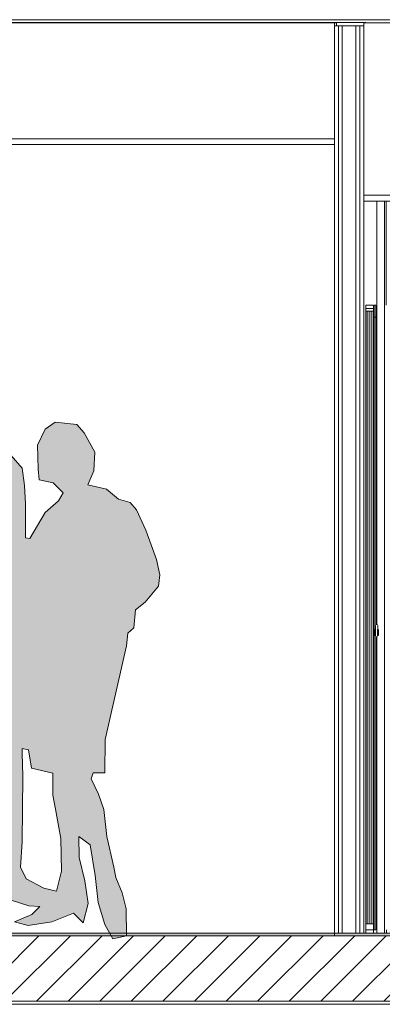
# Model space of a CAD drawing. Header units: millimetres. Extents: x 3311 to 117041, y -19950 to 21829.
# Tile 43 of 68: x 24264 to 25482, y 13280 to 16590. Entities that reach past the tile are written whole.
import ezdxf

# ---------------------------------------------------------------- set-up
doc = ezdxf.new("R2010")
doc.units = ezdxf.units.MM
doc.header["$MEASUREMENT"] = 0
for name, color, linetype in [('01-STR_Dalles.ARCHI', 7, 'Continuous'), ('02-CCO_Montants cloisons démontables.ARCHI', 7, 'Continuous'), ('04-SOE_Cloisons .ARCHI', 7, 'Continuous'), ('04-SOE_Faux Plafond.ARCHI', 7, 'Continuous'), ('04-SOE_Revetement de sol.ARCHI', 7, 'Continuous'), ('L2', 7, 'Continuous'), ('Portes Archicad', 7, 'Continuous')]:
    doc.layers.add(name, color=color, linetype=linetype)

# ---------------------------------------------------------------- blocks, each defined once
blk = doc.blocks.new('Élément de coupe_71_1')
at = {"layer": '04-SOE_Cloisons .ARCHI', "color": 7, "linetype": 'Continuous', "lineweight": 5}
for p, q in [((19358.2, 16580.4), (25426.7, 16580.4)), ((25426.7, 16580), (25426.7, 16580.4)), ((25426.7, 16580.4), (25427.3, 16580.4)), ((25427.3, 16580.4), (25427.3, 16580)), ((25427.3, 15619), (25427.3, 13519)), ((19358.9, 13519), (25321.6, 13519))]:
    blk.add_line(p, q, dxfattribs=at)
blk = doc.blocks.new('Élément de coupe_78_1')
at = {"layer": '01-STR_Dalles.ARCHI', "linetype": 'Continuous', "lineweight": 0, "true_color": 0x000000}
h = blk.add_hatch(dxfattribs=at)
h.set_pattern_fill('Hachure_simple_0001', color=18, style=0, pattern_type=2)
h.set_pattern_definition([(45, (0, 0), (-53.03301, 53.03301), [])])
h.paths.add_polyline_path([(30638.9, 13510), (19358.9, 13510), (19358.9, 13290), (30638.9, 13290)])
at = {"layer": '01-STR_Dalles.ARCHI', "color": 7, "linetype": 'Continuous', "lineweight": 5}
for p, q in [((25321.6, 13510), (25321.6, 13510)), ((30638.9, 13290), (19358.9, 13290))]:
    blk.add_line(p, q, dxfattribs=at)
at = {"layer": '01-STR_Dalles.ARCHI', "color": 7, "linetype": 'Continuous', "lineweight": 5, "flags": 128}
blk.add_lwpolyline([(27139.6, 13510), (25321.6, 13510), (19358.9, 13510)], dxfattribs=at)
blk = doc.blocks.new('Élément de coupe_87_1')
at = {"layer": '04-SOE_Cloisons .ARCHI', "color": 7, "linetype": 'Continuous', "lineweight": 5}
for p, q in [((25334.6, 16569), (25334.6, 13519)), ((25347.6, 16569), (25347.6, 13519)), ((25393.6, 16569), (25393.6, 13519)), ((25406.6, 16569), (25406.6, 13519)), ((25321.6, 16170), (25321.6, 13519)), ((25419.6, 15980), (25419.6, 13519)), ((25427.2, 13519), (25419.6, 13519))]:
    blk.add_line(p, q, dxfattribs=at)
at = {"layer": '04-SOE_Cloisons .ARCHI', "color": 7, "linetype": 'Continuous', "lineweight": 5, "flags": 128}
for points in [[(25419.6, 16569), (25406.6, 16569), (25393.6, 16569), (25347.6, 16569), (25334.6, 16569), (25321.6, 16569)], [(25419.6, 13519), (25406.6, 13519), (25393.6, 13519), (25347.6, 13519), (25334.6, 13519), (25321.6, 13519)]]:
    blk.add_lwpolyline(points, dxfattribs=at)
blk = doc.blocks.new('Élément de coupe_111_1')
at = {"layer": '01-STR_Dalles.ARCHI', "color": 7, "linetype": 'Continuous', "lineweight": 5}
blk.add_line((30638.9, 16590), (21410.6, 16590), dxfattribs=at)
blk = doc.blocks.new('Élément de coupe_194_1')
at = {"layer": '04-SOE_Cloisons .ARCHI', "color": 7, "linetype": 'Continuous', "lineweight": 5}
for p, q in [((25453, 15619), (25427.3, 15619)), ((25427.3, 13530), (25427.3, 13519)), ((25453, 13519), (25427.3, 13519)), ((25453, 13519), (25453, 13530))]:
    blk.add_line(p, q, dxfattribs=at)
blk = doc.blocks.new('Élément de coupe_205_1')
at = {"layer": '04-SOE_Faux Plafond.ARCHI', "color": 7, "linetype": 'Continuous', "lineweight": 5}
for p, q in [((25321.6, 16580), (19358.9, 16580)), ((25321.6, 16580), (25321.6, 16569)), ((25321.6, 16190), (19358.9, 16190)), ((25321.6, 16170), (19358.9, 16170))]:
    blk.add_line(p, q, dxfattribs=at)
at = {"layer": '04-SOE_Faux Plafond.ARCHI', "color": 252, "linetype": 'Continuous', "lineweight": 5}
for p, q in [((25321.6, 16580), (25328.7, 16580)), ((25328.7, 16580), (25328.7, 16569))]:
    blk.add_line(p, q, dxfattribs=at)
at = {"layer": '04-SOE_Faux Plafond.ARCHI', "color": 7, "linetype": 'Continuous', "lineweight": 5, "flags": 128}
blk.add_lwpolyline([(25321.6, 16569), (25321.6, 16190), (25321.6, 16170)], dxfattribs=at)
blk = doc.blocks.new('Élément de coupe_212_1')
at = {"layer": '04-SOE_Faux Plafond.ARCHI', "color": 7, "linetype": 'Continuous', "lineweight": 5}
blk.add_line((30919, 13280), (23720, 13280), dxfattribs=at)
blk = doc.blocks.new('Élément de coupe_213_1')
at = {"layer": '04-SOE_Faux Plafond.ARCHI', "color": 7, "linetype": 'Continuous', "lineweight": 5}
for p, q in [((25419.6, 16580), (25419.6, 16569)), ((27139.6, 16580), (25419.6, 16580)), ((25419.6, 16569), (25419.6, 16569)), ((27139.6, 16580), (27139.6, 16159)), ((27139.6, 16159), (27139.6, 16000)), ((27139.6, 16000), (25419.6, 16000)), ((27139.6, 15980), (25419.6, 15980))]:
    blk.add_line(p, q, dxfattribs=at)
at = {"layer": '04-SOE_Faux Plafond.ARCHI', "color": 252, "linetype": 'Continuous', "lineweight": 5}
for p, q in [((27139.6, 16580), (27215.4, 16580)), ((27215.4, 16220), (27215.4, 16580)), ((27215.4, 16159), (27215.4, 16170))]:
    blk.add_line(p, q, dxfattribs=at)
at = {"layer": '04-SOE_Faux Plafond.ARCHI', "color": 7, "linetype": 'Continuous', "lineweight": 5, "flags": 128}
blk.add_lwpolyline([(25419.6, 16569), (25419.6, 16000), (25419.6, 15980)], dxfattribs=at)
blk = doc.blocks.new('Élément de coupe_228_1')
at = {"layer": '04-SOE_Revetement de sol.ARCHI', "linetype": 'Continuous', "lineweight": 0, "true_color": 0x3f3f3f}
blk.add_hatch(color=250, dxfattribs=at).paths.add_polyline_path([(19358.9, 13518.6), (19358.9, 13510), (25321.6, 13510), (25321.6, 13518.6)])
at = {"layer": '04-SOE_Revetement de sol.ARCHI', "color": 7, "linetype": 'Continuous', "lineweight": 5}
for q in [(19358.9, 13518.6), (25321.6, 13510)]:
    blk.add_line((25321.6, 13518.6), q, dxfattribs=at)
blk = doc.blocks.new('Élément de coupe_229_1')
at = {"layer": '04-SOE_Revetement de sol.ARCHI', "linetype": 'Continuous', "lineweight": 0, "true_color": 0x3f3f3f}
blk.add_hatch(color=250, dxfattribs=at).paths.add_polyline_path([(25321.6, 13510), (27139.6, 13510), (27139.6, 13518.6), (25321.6, 13518.6)])
at = {"layer": '04-SOE_Revetement de sol.ARCHI', "color": 7, "linetype": 'Continuous', "lineweight": 5}
for p, q in [((25321.6, 13518.6), (25321.6, 13510)), ((27139.6, 13518.6), (25321.6, 13518.6)), ((27139.6, 13518.6), (27214.7, 13518.6)), ((27139.6, 13518.6), (27139.6, 13510))]:
    blk.add_line(p, q, dxfattribs=at)
blk = doc.blocks.new('Élément de coupe_313_1')
at = {"layer": '04-SOE_Cloisons .ARCHI', "color": 7, "linetype": 'Continuous', "lineweight": 5}
for p, q in [((25489.5, 13519), (25489.5, 15980)), ((25495.2, 15630), (25495.2, 15980)), ((25464.2, 13519), (25476.5, 13519)), ((25476.5, 13519), (25489.5, 13519)), ((25496.5, 13519), (25489.5, 13519)), ((25496.5, 13519), (25496.5, 13530))]:
    blk.add_line(p, q, dxfattribs=at)
blk = doc.blocks.new('Élément de coupe_412_1')
at = {"layer": '02-CCO_Montants cloisons démontables.ARCHI', "color": 7, "linetype": 'Continuous', "lineweight": 5}
for p, q in [((25446.5, 13550), (25440.2, 13550)), ((25446.5, 13530), (25440.1, 13530))]:
    blk.add_line(p, q, dxfattribs=at)
blk = doc.blocks.new('Élément de coupe_413_1')
at = {"layer": '02-CCO_Montants cloisons démontables.ARCHI', "color": 7, "linetype": 'Continuous', "lineweight": 5}
for p, q in [((25440.1, 15630), (25446.5, 15630)), ((25440.2, 15610), (25446.5, 15610))]:
    blk.add_line(p, q, dxfattribs=at)
blk = doc.blocks.new('Élément de coupe_424_1')
at = {"layer": '02-CCO_Montants cloisons démontables.ARCHI', "color": 7, "linetype": 'Continuous', "lineweight": 5}
for p, q in [((25446.5, 13550), (25446.5, 15610)), ((25446.5, 15610), (25446.6, 15610)), ((25446.6, 13550), (25446.6, 15610)), ((25446.6, 13550), (25446.5, 13550))]:
    blk.add_line(p, q, dxfattribs=at)
blk = doc.blocks.new('Élément de coupe_425_1')
at = {"layer": '04-SOE_Cloisons .ARCHI', "color": 7, "linetype": 'Continuous', "lineweight": 5}
for p, q in [((25464.2, 15980), (25464.2, 14556.6)), ((25464.2, 14515.6), (25464.2, 13519))]:
    blk.add_line(p, q, dxfattribs=at)
blk = doc.blocks.new('Élément de coupe_426_1')
at = {"layer": '02-CCO_Montants cloisons démontables.ARCHI', "color": 7, "linetype": 'Continuous', "lineweight": 5}
for p, q in [((25440.1, 13550), (25440.1, 15610)), ((25440.1, 15610), (25440.2, 15610)), ((25440.2, 13550), (25440.2, 15610)), ((25440.2, 13550), (25440.1, 13550))]:
    blk.add_line(p, q, dxfattribs=at)
blk = doc.blocks.new('Élément de coupe_439_1')
at = {"layer": 'Portes Archicad', "color": 7, "linetype": 'Continuous', "lineweight": 5}
for p, q in [((25454.3, 15630), (25454.3, 15590)), ((25460.7, 15630), (25454.3, 15630)), ((25460.7, 15590), (25460.7, 15630)), ((25454.3, 15590), (25454.3, 13530)), ((25454.5, 13530), (25454.5, 15590)), ((25454.5, 15590), (25460.5, 15590)), ((25460.5, 15590), (25460.5, 14556.1)), ((25460.7, 14556.2), (25460.7, 15590)), ((25458.5, 14540), (25454.5, 14540)), ((25458.6, 14538.1), (25458.5, 14533.1)), ((25458.5, 14533.1), (25458.5, 14526.9)), ((25458.6, 14540), (25458.6, 14538.1)), ((25458.6, 14538.8), (25458.6, 14540)), ((25458.6, 14538.8), (25458.6, 14537.1)), ((25458.6, 14533.1), (25458.6, 14532.7)), ((25458.9, 14553.2), (25458.7, 14539.7)), ((25458.7, 14539.7), (25458.7, 14535.7)), ((25458.7, 14535.7), (25458.7, 14530.2)), ((25458.9, 14553.2), (25459.9, 14555.9)), ((25459.9, 14555.9), (25462.6, 14557)), ((25463.2, 14557), (25462.6, 14557)), ((25463.2, 14557), (25465.8, 14555.9)), ((25465.8, 14555.9), (25466.9, 14553.2)), ((25466.2, 14538.1), (25466.2, 14540)), ((25466.2, 14540), (25466.3, 14538.8)), ((25466.2, 14533.1), (25466.2, 14538.1)), ((25466.2, 14526.9), (25466.2, 14533.1)), ((25466.4, 14538.1), (25466.3, 14533.1)), ((25466.3, 14533.1), (25466.3, 14526.9)), ((25466.4, 14540), (25466.4, 14538.1)), ((25468.7, 14540), (25466.5, 14540)), ((25466.9, 14552.1), (25466.9, 14553.2)), ((25466.9, 14548.9), (25466.9, 14552.1)), ((25466.9, 14540), (25466.9, 14540.1)), ((25467, 14544.5), (25466.9, 14548.9)), ((25466.9, 14540.1), (25467, 14544.5)), ((25468.8, 14540), (25468.7, 14538.1)), ((25468.7, 14538.1), (25468.7, 14533.1)), ((25468.7, 14533.1), (25468.7, 14526.9)), ((25468.8, 14538.1), (25468.8, 14540)), ((25468.8, 14533.1), (25468.8, 14538.1)), ((25468.8, 14526.9), (25468.8, 14533.1)), ((25458.5, 14520), (25454.5, 14520)), ((25458.5, 14526.9), (25458.6, 14521.9)), ((25458.6, 14527.3), (25458.6, 14526.9)), ((25458.6, 14522.9), (25458.6, 14521.2)), ((25458.6, 14521.9), (25458.6, 14520)), ((25458.6, 14520), (25458.6, 14521.2)), ((25458.7, 14530.2), (25458.7, 14524.6)), ((25458.7, 14524.6), (25458.7, 14520.4)), ((25458.7, 14520.4), (25458.7, 14518.8)), ((25458.7, 14518.8), (25459.8, 14516)), ((25459.8, 14516), (25462.5, 14514.9)), ((25460.5, 14515.8), (25460.5, 13530)), ((25460.7, 13530), (25460.7, 14515.6)), ((25462.5, 14514.9), (25465.1, 14516)), ((25465.1, 14516), (25466.2, 14518.8)), ((25466.2, 14521.9), (25466.2, 14526.9)), ((25466.2, 14520), (25466.2, 14521.9)), ((25466.3, 14521.2), (25466.2, 14520)), ((25466.2, 14518.8), (25466.3, 14520)), ((25466.3, 14526.9), (25466.4, 14521.9)), ((25466.3, 14520), (25466.3, 14521.2)), ((25466.4, 14521.9), (25466.4, 14520)), ((25468.7, 14520), (25466.5, 14520)), ((25468.7, 14526.9), (25468.7, 14521.9)), ((25468.7, 14521.9), (25468.8, 14520)), ((25468.8, 14521.9), (25468.8, 14526.9)), ((25468.8, 14520), (25468.8, 14521.9)), ((25454.3, 13530), (25454.5, 13530)), ((25460.5, 13530), (25454.5, 13530)), ((25460.5, 13530), (25460.7, 13530))]:
    blk.add_line(p, q, dxfattribs=at)
blk = doc.blocks.new('Élément de coupe_440_1')
at = {"layer": '04-SOE_Cloisons .ARCHI', "color": 7, "linetype": 'Continuous', "lineweight": 5}
for p, q in [((25453, 13519), (25453, 15619)), ((25464.1, 13519), (25453, 13519))]:
    blk.add_line(p, q, dxfattribs=at)
blk = doc.blocks.new('Élément de coupe_502_1')
at = {"layer": '02-CCO_Montants cloisons démontables.ARCHI', "color": 7, "linetype": 'Continuous', "lineweight": 5}
for p, q in [((25452.8, 13550), (25446.6, 13550)), ((25453, 13530), (25446.5, 13530))]:
    blk.add_line(p, q, dxfattribs=at)
blk = doc.blocks.new('Élément de coupe_511_1')
at = {"layer": '02-CCO_Montants cloisons démontables.ARCHI', "color": 7, "linetype": 'Continuous', "lineweight": 5}
for p, q in [((25433.7, 13550), (25427.4, 13550)), ((25433.7, 13530), (25427.3, 13530))]:
    blk.add_line(p, q, dxfattribs=at)
blk = doc.blocks.new('Élément de coupe_512_1')
at = {"layer": '02-CCO_Montants cloisons démontables.ARCHI', "color": 7, "linetype": 'Continuous', "lineweight": 5}
for p, q in [((25453, 13530), (25453, 15630)), ((25452.8, 13550), (25452.8, 15610))]:
    blk.add_line(p, q, dxfattribs=at)
blk = doc.blocks.new('Élément de coupe_554_1')
at = {"layer": '02-CCO_Montants cloisons démontables.ARCHI', "color": 7, "linetype": 'Continuous', "lineweight": 5}
for p, q in [((25446.5, 15630), (25453, 15630)), ((25446.6, 15610), (25452.8, 15610))]:
    blk.add_line(p, q, dxfattribs=at)
blk = doc.blocks.new('Élément de coupe_555_1')
at = {"layer": '02-CCO_Montants cloisons démontables.ARCHI', "color": 7, "linetype": 'Continuous', "lineweight": 5}
for p, q in [((25433.7, 15630), (25440.1, 15630)), ((25433.8, 15610), (25440.1, 15610))]:
    blk.add_line(p, q, dxfattribs=at)
blk = doc.blocks.new('Élément de coupe_556_1')
at = {"layer": '02-CCO_Montants cloisons démontables.ARCHI', "color": 7, "linetype": 'Continuous', "lineweight": 5}
for p, q in [((25433.6, 13550), (25433.6, 15610)), ((25433.7, 15610), (25433.8, 15610)), ((25433.8, 13550), (25433.8, 15610)), ((25433.8, 13550), (25433.7, 13550))]:
    blk.add_line(p, q, dxfattribs=at)
blk = doc.blocks.new('Élément de coupe_557_1')
at = {"layer": '02-CCO_Montants cloisons démontables.ARCHI', "color": 7, "linetype": 'Continuous', "lineweight": 5}
for p, q in [((25427.3, 15630), (25433.7, 15630)), ((25427.4, 15610), (25433.7, 15610))]:
    blk.add_line(p, q, dxfattribs=at)
blk = doc.blocks.new('Élément de coupe_558_1')
at = {"layer": '02-CCO_Montants cloisons démontables.ARCHI', "color": 7, "linetype": 'Continuous', "lineweight": 5}
for p, q in [((25427.3, 13530), (25427.3, 15630)), ((25427.4, 13550), (25427.4, 15610))]:
    blk.add_line(p, q, dxfattribs=at)
blk = doc.blocks.new('Élément de coupe_559_1')
at = {"layer": '02-CCO_Montants cloisons démontables.ARCHI', "color": 7, "linetype": 'Continuous', "lineweight": 5}
for p, q in [((25440.1, 13550), (25433.8, 13550)), ((25440.1, 13530), (25433.7, 13530))]:
    blk.add_line(p, q, dxfattribs=at)
blk = doc.blocks.new('Contour de groupe 02 27[2]_1', base_point=(24577.6, 13500))
at = {"layer": 'L2', "linetype": 'Continuous', "lineweight": 0, "true_color": 0xffffff}
h = blk.add_hatch(color=7, dxfattribs=at)
h.paths.add_polyline_path([(24056.6, 15389.7), (24043.4, 15386.2), (24016.3, 15352.8), (24007.9, 15293), (24008.6, 15231.8), (24030.2, 15211), (24037.9, 15190.8), (23992.6, 15160.9), (23903.6, 15121.2), (23864, 15081.6), (23818.1, 14959.9), (23809.7, 14871.6), (23806.2, 14769.3), (23793.7, 14637.9), (23804.9, 14526.6), (23862.8, 14382.7), (23739.5, 14375), (23729.7, 14052.9), (23890.4, 14018.2), (23901.5, 14003.6), (23896, 13979.9), (23902.2, 13813.7), (23907.8, 13655.8), (23912, 13605.7), (23950.9, 13572.3), (24019.8, 13566.1), (24030.2, 13580.7), (24004.5, 13654.4), (24011.4, 13687.8), (24004.8, 13802.2), (24003.1, 13975), (24010.6, 14003.6), (24124.8, 13984.8), (24127.6, 13927.7), (24145, 13864.4), (24147.7, 13787.9), (24136.6, 13712.1), (24129, 13638.4), (24173.4, 13612), (24232.6, 13631.5), (24295.2, 13611.3), (24331.4, 13608.5), (24305.6, 13581.4), (24247.1, 13557.7), (24293.1, 13544.5), (24371.7, 13557.7), (24444.7, 13586.9), (24477.4, 13554.3), (24494.8, 13618.9), (24483, 13694.7), (24463.5, 13773.3), (24462.8, 13843.6), (24501.1, 13816.5), (24517.8, 13713.5), (24528.2, 13621.7), (24549.7, 13548), (24577.6, 13500), (24622.8, 13509.7), (24622.1, 13600.8), (24608.2, 13655.1), (24587.3, 13705.9), (24580.4, 13740.6), (24556.7, 13843.6), (24547, 13934.7), (24529.2, 13986.5), (24503.8, 14038.3), (24511.5, 14058.5), (24549.7, 14058.5), (24551.1, 14170.5), (24623.5, 14484.8), (24627.6, 14527.3), (24647.1, 14546.1), (24652.7, 14606.6), (24685.4, 14632.3), (24730.6, 14685.2), (24735.5, 14723.4), (24724.3, 14774.9), (24688.2, 14874.3), (24656.9, 14942.5), (24635.3, 14966.8), (24595.7, 14978.7), (24555.3, 15012), (24492.7, 15026.7), (24503.2, 15050.3), (24512.9, 15073.3), (24517.1, 15135.8), (24480.9, 15201.2), (24456.6, 15229.7), (24383.5, 15237.4), (24350.1, 15213), (24323.7, 15160.2), (24325.8, 15079.5), (24329.3, 15042.6), (24376.6, 15032.9), (24410.6, 14999.5), (24394.7, 14972.4), (24350.1, 14932.8), (24298, 14845.8), (24283.4, 14847.9), (24283.4, 14962), (24280.6, 15023.9), (24272.2, 15082.3), (24236.1, 15124.7), (24201.3, 15148.4), (24197.8, 15161.6), (24208.3, 15245), (24188.8, 15290.3), (24168.6, 15349.4), (24136.6, 15379.3)])
h.paths.add_polyline_path([(24402.3, 13837.3), (24405.1, 13727.4), (24387.9, 13659.8), (24345.3, 13670.4), (24285.5, 13701.7), (24267.4, 13741.3), (24272.9, 13826.2), (24275, 14047.4), (24272.2, 14124.6), (24272.2, 14139.9), (24293.8, 14135.7), (24303.5, 14073.8), (24375.2, 14057.1), (24375.5, 13982.7), (24384.2, 13936.4)], flags=0)
at = {"layer": 'L2', "color": 7, "linetype": 'Continuous', "lineweight": 5, "flags": 128}
for points in [[(24056.6, 15389.7), (24043.4, 15386.2), (24016.3, 15352.8), (24007.9, 15293), (24008.6, 15231.8), (24030.2, 15211), (24037.9, 15190.8), (23992.6, 15160.9), (23903.6, 15121.2), (23864, 15081.6), (23818.1, 14959.9), (23809.7, 14871.6), (23806.2, 14769.3), (23793.7, 14637.9), (23804.9, 14526.6), (23862.8, 14382.7), (23739.5, 14375), (23729.7, 14052.9), (23890.4, 14018.2), (23901.5, 14003.6), (23896, 13979.9), (23902.2, 13813.7), (23907.8, 13655.8), (23912, 13605.7), (23950.9, 13572.3), (24019.8, 13566.1), (24030.2, 13580.7), (24004.5, 13654.4), (24011.4, 13687.8), (24004.8, 13802.2), (24003.1, 13975), (24010.6, 14003.6), (24124.8, 13984.8), (24127.6, 13927.7), (24145, 13864.4), (24147.7, 13787.9), (24136.6, 13712.1), (24129, 13638.4), (24173.4, 13612), (24232.6, 13631.5), (24295.2, 13611.3), (24331.4, 13608.5), (24305.6, 13581.4), (24247.1, 13557.7), (24293.1, 13544.5), (24371.7, 13557.7), (24444.7, 13586.9), (24477.4, 13554.3), (24494.8, 13618.9), (24483, 13694.7), (24463.5, 13773.3), (24462.8, 13843.6), (24501.1, 13816.5), (24517.8, 13713.5), (24528.2, 13621.7), (24549.7, 13548), (24577.6, 13500), (24622.8, 13509.7), (24622.1, 13600.8), (24608.2, 13655.1), (24587.3, 13705.9), (24580.4, 13740.6), (24556.7, 13843.6), (24547, 13934.7), (24529.2, 13986.5), (24503.8, 14038.3), (24511.5, 14058.5), (24549.7, 14058.5), (24551.1, 14170.5), (24623.5, 14484.8), (24627.6, 14527.3), (24647.1, 14546.1), (24652.7, 14606.6), (24685.4, 14632.3), (24730.6, 14685.2), (24735.5, 14723.4), (24724.3, 14774.9), (24688.2, 14874.3), (24656.9, 14942.5), (24635.3, 14966.8), (24595.7, 14978.7), (24555.3, 15012), (24492.7, 15026.7), (24503.2, 15050.3), (24512.9, 15073.3), (24517.1, 15135.8), (24480.9, 15201.2), (24456.6, 15229.7), (24383.5, 15237.4), (24350.1, 15213), (24323.7, 15160.2), (24325.8, 15079.5), (24329.3, 15042.6), (24376.6, 15032.9), (24410.6, 14999.5), (24394.7, 14972.4), (24350.1, 14932.8), (24298, 14845.8), (24283.4, 14847.9), (24283.4, 14962), (24280.6, 15023.9), (24272.2, 15082.3), (24236.1, 15124.7), (24201.3, 15148.4), (24197.8, 15161.6), (24208.3, 15245), (24188.8, 15290.3), (24168.6, 15349.4), (24136.6, 15379.3)], [(24402.3, 13837.3), (24405.1, 13727.4), (24387.9, 13659.8), (24345.3, 13670.4), (24285.5, 13701.7), (24267.4, 13741.3), (24272.9, 13826.2), (24275, 14047.4), (24272.2, 14124.6), (24272.2, 14139.9), (24293.8, 14135.7), (24303.5, 14073.8), (24375.2, 14057.1), (24375.5, 13982.7), (24384.2, 13936.4)]]:
    blk.add_lwpolyline(points, close=True, dxfattribs=at)

msp = doc.modelspace()

# ---------------------------------------------------------------- block references
at = {"layer": '01-STR_Dalles.ARCHI', "lineweight": 0}
for name in ['Élément de coupe_111_1', 'Élément de coupe_78_1']:
    msp.add_blockref(name, (0, 0), dxfattribs=at)
at = {"layer": '02-CCO_Montants cloisons démontables.ARCHI', "lineweight": 0}
for name in ['Élément de coupe_557_1', 'Élément de coupe_558_1', 'Élément de coupe_555_1', 'Élément de coupe_413_1', 'Élément de coupe_554_1', 'Élément de coupe_512_1', 'Élément de coupe_556_1', 'Élément de coupe_426_1', 'Élément de coupe_424_1', 'Élément de coupe_511_1', 'Élément de coupe_559_1', 'Élément de coupe_412_1', 'Élément de coupe_502_1']:
    msp.add_blockref(name, (0, 0), dxfattribs=at)
at = {"layer": '04-SOE_Cloisons .ARCHI', "lineweight": 0}
for name in ['Élément de coupe_71_1', 'Élément de coupe_87_1', 'Élément de coupe_313_1', 'Élément de coupe_425_1', 'Élément de coupe_194_1', 'Élément de coupe_440_1']:
    msp.add_blockref(name, (0, 0), dxfattribs=at)
at = {"layer": '04-SOE_Faux Plafond.ARCHI', "lineweight": 0}
for name in ['Élément de coupe_205_1', 'Élément de coupe_213_1', 'Élément de coupe_212_1']:
    msp.add_blockref(name, (0, 0), dxfattribs=at)
at = {"layer": '04-SOE_Revetement de sol.ARCHI', "lineweight": 0}
for name in ['Élément de coupe_228_1', 'Élément de coupe_229_1']:
    msp.add_blockref(name, (0, 0), dxfattribs=at)
at = {"layer": 'L2', "color": 7, "linetype": 'Continuous', "lineweight": 5}
msp.add_blockref('Contour de groupe 02 27[2]_1', (24577.57, 13500), dxfattribs=at)
at = {"layer": 'Portes Archicad', "lineweight": 0}
msp.add_blockref('Élément de coupe_439_1', (0, 0), dxfattribs=at)

doc.saveas('drawing.dxf')
